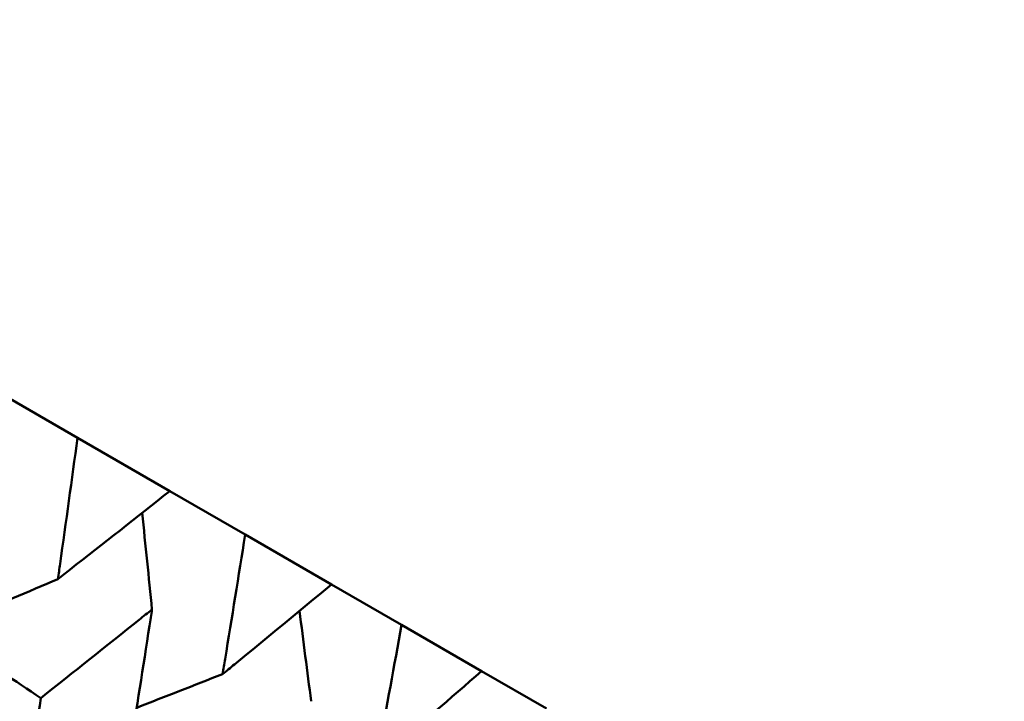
# Model space of a CAD drawing. Header units: millimetres. Extents: x 563 to 2732, y 83 to 2094.
# Tile 67 of 74: x 998.86 to 1003.31, y 290.2 to 293.28. Entities that reach past the tile are written whole.
import ezdxf

# ---------------------------------------------------------------- set-up
doc = ezdxf.new("R2010")
doc.units = ezdxf.units.MM
doc.header["$LTSCALE"] = 10
doc.layers.add('Widoczne (ISO)', color=7, linetype='Continuous', lineweight=50)

msp = doc.modelspace()

# ---------------------------------------------------------------- linework, layer by layer
at = {"layer": 'Widoczne (ISO)'}
for p, q in [((998.7548, 291.5969), (999.1178, 291.3873)), ((999.5352, 291.1464), (999.1178, 291.3873)), ((999.5352, 291.1464), (999.8761, 290.9496)), ((1000.2664, 290.7242), (999.8761, 290.9496)), ((1000.2664, 290.7242), (1000.5838, 290.5409)), ((1000.9456, 290.332), (1000.5838, 290.5409)), ((1000.9456, 290.332), (1001.2383, 290.1631))]:
    msp.add_line(p, q, dxfattribs=at)
msp.add_circle((1001.597, 323.4797), 50, dxfattribs=at)
for points, knots in [([(999.1178, 291.3873), (999.0921, 291.1971), (999.0659, 291.0071), (999.036, 290.7943), (999.0327, 290.7713), (999.0295, 290.7483)], [0, 0, 0, 0, 0.06135239, 0.06135239, 0.06879633, 0.06879633, 0.06879633, 0.06879633]), ([(999.0295, 290.7483), (999.0478, 290.7626), (999.066, 290.7769), (999.2351, 290.9094), (999.3854, 291.0277), (999.5352, 291.1464)], [0.05393723, 0.05393723, 0.05393723, 0.05393723, 0.06137399, 0.06137399, 0.12273355, 0.12273355, 0.12273355, 0.12273355]), ([(999.8761, 290.9496), (999.8464, 290.7616), (999.8162, 290.5739), (999.7818, 290.3637), (999.7781, 290.341), (999.7743, 290.3182)], [0, 0, 0, 0, 0.06135239, 0.06135239, 0.06879633, 0.06879633, 0.06879633, 0.06879633]), ([(999.7743, 290.3182), (999.7921, 290.3328), (999.8099, 290.3474), (999.9744, 290.4825), (1000.1207, 290.6032), (1000.2664, 290.7242)], [0.05393723, 0.05393723, 0.05393723, 0.05393723, 0.06137399, 0.06137399, 0.12273355, 0.12273355, 0.12273355, 0.12273355]), ([(999.4548, 290.6105), (999.4354, 290.595), (999.4159, 290.5794), (999.2487, 290.4456), (999.1005, 290.3277), (998.9519, 290.2099)], [0.05804162, 0.05804162, 0.05804162, 0.05804162, 0.06605559, 0.06605559, 0.12689392, 0.12689392, 0.12689392, 0.12689392]), ([(999.3557, 289.9768), (999.3855, 290.1631), (999.4148, 290.3497), (999.4473, 290.5612), (999.451, 290.5859), (999.4548, 290.6105)], [0.00523804, 0.00523804, 0.00523804, 0.00523804, 0.06606705, 0.06606705, 0.07409033, 0.07409033, 0.07409033, 0.07409033]), ([(1000.5838, 290.5409), (1000.55, 290.3554), (1000.5156, 290.1701), (1000.4764, 289.9627), (1000.4722, 289.9402), (1000.4679, 289.9178)], [0, 0, 0, 0, 0.06135239, 0.06135239, 0.06879633, 0.06879633, 0.06879633, 0.06879633]), ([(1000.4679, 289.9178), (1000.4852, 289.9327), (1000.5025, 289.9476), (1000.6622, 290.0854), (1000.8042, 290.2086), (1000.9456, 290.332)], [0.05393723, 0.05393723, 0.05393723, 0.05393723, 0.06137399, 0.06137399, 0.12273355, 0.12273355, 0.12273355, 0.12273355]), ([(998.9519, 290.2099), (998.926, 290.0333), (998.8996, 289.8569), (998.8674, 289.6452), (998.8619, 289.6097), (998.8565, 289.5742)], [0.00418374, 0.00418374, 0.00418374, 0.00418374, 0.06147247, 0.06147247, 0.07302352, 0.07302352, 0.07302352, 0.07302352])]:
    msp.add_open_spline(points, degree=3, knots=knots, dxfattribs=at)
for points in [[(999.4548, 290.6105), (999.4402, 290.7563), (999.4253, 290.902), (999.4103, 291.0476)], [(999.0295, 290.7483), (998.8935, 290.6904), (998.7575, 290.6326), (998.6216, 290.5751)], [(1000.1744, 290.1951), (1000.157, 290.3316), (1000.1395, 290.468), (1000.1217, 290.6043)], [(998.6035, 290.4427), (998.7196, 290.3651), (998.8358, 290.2875), (998.9519, 290.2099)], [(999.7743, 290.3182), (999.6448, 290.2674), (999.5153, 290.2167), (999.3858, 290.1662)]]:
    msp.add_open_spline(points, degree=3, dxfattribs=at)

doc.saveas('drawing.dxf')
